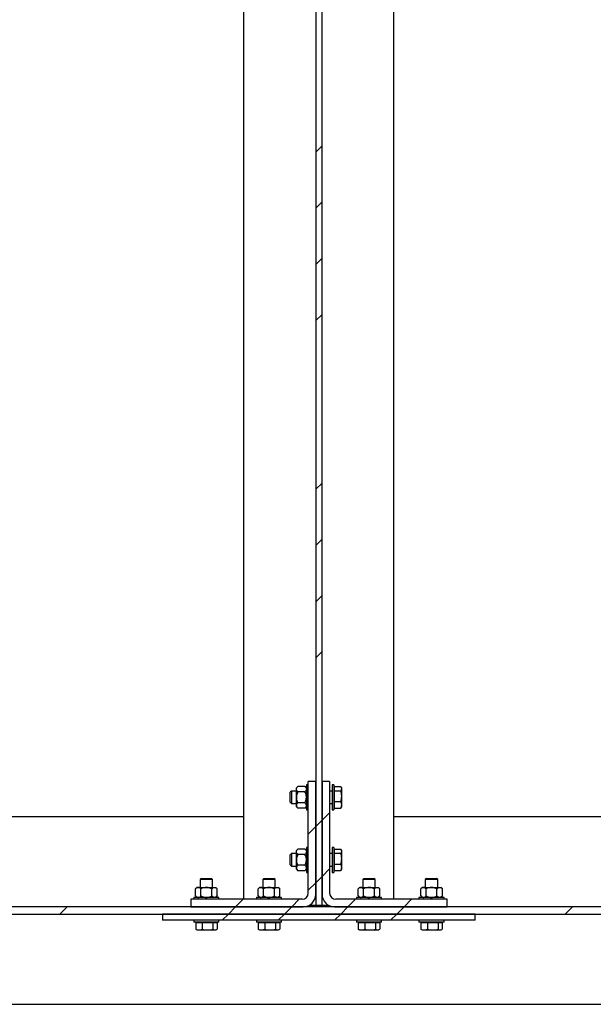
# Model space of a CAD drawing. Header units: millimetres. Extents: x 0 to 841, y 0 to 594.
# Tile 30 of 95: x 383 to 429, y 285 to 363. Entities that reach past the tile are written whole.
import ezdxf

# ---------------------------------------------------------------- set-up
doc = ezdxf.new("R2010")
doc.units = ezdxf.units.MM
doc.layers.add('TRAIT-FINS', color=9, linetype='Continuous')
doc.layers.add('TRAIT-FORT', color=4, linetype='Continuous', lineweight=25)
pattern_1 = [(45, (0, 0), (-13.4704, 13.4704), []), (45, (4.49, 2e-323), (-13.4704, 13.4704), []), (45, (8.98, 4e-323), (-13.4704, 13.4704), []), (45, (13.47, 6e-323), (-13.4704, 13.4704), [])]

msp = doc.modelspace()

# ---------------------------------------------------------------- hatches: boundary and pattern name
at = {"layer": 'TRAIT-FINS'}
h = msp.add_hatch(dxfattribs=at)
h.set_pattern_fill('DIN 201 ACIER ET FONTE', color=9, style=0, pattern_type=2)
h.set_pattern_definition(pattern_1)
h.paths.add_polyline_path([(407.008, 435.145), (406.508, 435.145), (406.508, 292.445), (407.008, 292.445)], flags=0)
h = msp.add_hatch(dxfattribs=at)
h.set_pattern_fill('DIN 201 ACIER ET FONTE', color=9, style=0, pattern_type=2)
h.set_pattern_definition(pattern_1)
edge = h.paths.add_edge_path(flags=0)
edge.add_line((405.908, 302.333), (405.908, 293.433))
edge.add_arc((405.408, 293.433), 0.5, 270, 360, ccw=False)
edge.add_line((405.408, 292.933), (396.508, 292.933))
edge.add_line((396.508, 292.933), (396.508, 292.333))
edge.add_line((396.508, 292.333), (405.508, 292.333))
edge.add_arc((405.508, 293.333), 1, 270, 360)
edge.add_line((406.508, 293.333), (406.508, 302.333))
edge.add_line((406.508, 302.333), (405.908, 302.333))
h = msp.add_hatch(dxfattribs=at)
h.set_pattern_fill('DIN 201 ACIER ET FONTE', color=9, style=0, pattern_type=2)
h.set_pattern_definition(pattern_1)
edge = h.paths.add_edge_path(flags=0)
edge.add_line((417.008, 292.933), (408.108, 292.933))
edge.add_arc((408.108, 293.433), 0.5, 180, 270, ccw=False)
edge.add_line((407.608, 293.433), (407.608, 302.333))
edge.add_line((407.608, 302.333), (407.008, 302.333))
edge.add_line((407.008, 302.333), (407.008, 293.333))
edge.add_arc((408.008, 293.333), 1, 180, 270)
edge.add_line((408.008, 292.333), (417.008, 292.333))
edge.add_line((417.008, 292.333), (417.008, 292.933))
h = msp.add_hatch(dxfattribs=at)
h.set_pattern_fill('DIN 201 ACIER ET FONTE', color=9, style=0, pattern_type=2)
h.set_pattern_definition(pattern_1)
h.paths.add_polyline_path([(338.308, 292.333), (338.308, 291.758), (498.308, 291.758), (498.308, 292.333)], flags=0)
h = msp.add_hatch(dxfattribs=at)
h.set_pattern_fill('DIN 201 ACIER ET FONTE', color=9, style=0, pattern_type=2)
h.set_pattern_definition(pattern_1)
h.paths.add_polyline_path([(394.258, 291.258), (419.258, 291.258), (419.258, 291.758), (394.258, 291.758)], flags=0)

# ---------------------------------------------------------------- linework, layer by layer
at = {"layer": 'TRAIT-FORT', "color": 4, "linetype": 'Continuous', "lineweight": 25}
for p, q in [((406.508, 435.145), (406.508, 292.445)), ((407.008, 292.445), (407.008, 435.145)), ((400.758, 292.933), (400.758, 434.658)), ((412.758, 292.933), (412.758, 434.658)), ((405.908, 302.083), (405.758, 302.083)), ((405.758, 302.083), (405.758, 300.083)), ((406.508, 302.333), (405.908, 302.333)), ((405.908, 293.433), (405.908, 302.333)), ((406.508, 293.333), (406.508, 302.333)), ((407.008, 302.333), (407.008, 293.333)), ((407.608, 302.333), (407.008, 302.333)), ((407.608, 302.333), (407.608, 293.433)), ((407.958, 302.083), (407.808, 302.083)), ((407.808, 302.083), (407.808, 300.083)), ((407.958, 302.083), (407.958, 300.083)), ((404.558, 301.583), (404.458, 301.483)), ((404.458, 300.683), (404.458, 301.483)), ((404.958, 301.583), (404.558, 301.583)), ((404.558, 301.583), (404.558, 300.583)), ((405.074, 301.949), (404.958, 301.833)), ((404.958, 301.732), (404.958, 301.833)), ((404.958, 301.083), (404.958, 301.732)), ((405.642, 301.949), (405.074, 301.949)), ((405.642, 301.516), (405.074, 301.516)), ((405.758, 301.833), (405.642, 301.949)), ((407.808, 301.583), (407.608, 301.583)), ((407.998, 301.775), (407.958, 301.775)), ((407.998, 301.942), (408.516, 301.942)), ((407.998, 301.61), (407.998, 301.942)), ((407.998, 301.61), (408.516, 301.61)), ((407.998, 300.751), (407.998, 301.61)), ((408.583, 301.833), (408.547, 301.895)), ((408.583, 301.776), (408.583, 301.833)), ((408.583, 301.181), (408.583, 301.776)), ((404.458, 300.683), (404.558, 300.583)), ((404.558, 300.583), (404.958, 300.583)), ((404.958, 300.433), (404.958, 301.083)), ((405.642, 300.65), (405.074, 300.65)), ((407.608, 300.583), (407.808, 300.583)), ((407.998, 300.751), (408.516, 300.751)), ((407.998, 300.224), (407.998, 300.751)), ((408.583, 300.488), (408.583, 301.181)), ((408.583, 300.333), (408.583, 300.488)), ((404.958, 300.333), (404.958, 300.433)), ((404.958, 300.333), (405.074, 300.217)), ((405.642, 300.217), (405.074, 300.217)), ((405.642, 300.217), (405.758, 300.333)), ((405.758, 300.083), (405.908, 300.083)), ((407.808, 300.083), (407.958, 300.083)), ((407.958, 300.39), (407.998, 300.39)), ((407.998, 300.224), (408.516, 300.224)), ((408.544, 300.272), (408.516, 300.224)), ((408.547, 300.271), (408.583, 300.333)), ((363.008, 299.545), (400.758, 299.545)), ((412.758, 299.545), (451.008, 299.545)), ((404.558, 296.583), (404.458, 296.483)), ((404.958, 296.583), (404.558, 296.583)), ((404.558, 296.583), (404.558, 295.583)), ((405.074, 296.949), (404.958, 296.833)), ((404.958, 296.732), (404.958, 296.833)), ((404.958, 296.083), (404.958, 296.732)), ((405.642, 296.949), (405.074, 296.949)), ((405.758, 296.833), (405.642, 296.949)), ((405.908, 297.083), (405.758, 297.083)), ((405.758, 297.083), (405.758, 295.083)), ((407.808, 296.583), (407.608, 296.583)), ((407.958, 297.083), (407.808, 297.083)), ((407.808, 297.083), (407.808, 295.083)), ((407.958, 297.083), (407.958, 295.083)), ((407.998, 296.775), (407.958, 296.775)), ((407.998, 296.942), (408.516, 296.942)), ((407.998, 296.61), (407.998, 296.942)), ((407.998, 296.61), (408.516, 296.61)), ((407.998, 295.751), (407.998, 296.61)), ((408.583, 296.833), (408.547, 296.895)), ((408.583, 296.776), (408.583, 296.833)), ((408.583, 296.181), (408.583, 296.776)), ((404.458, 295.683), (404.458, 296.483)), ((404.958, 295.433), (404.958, 296.083)), ((405.642, 296.516), (405.074, 296.516)), ((407.998, 295.751), (408.516, 295.751)), ((407.998, 295.224), (407.998, 295.751)), ((408.583, 295.488), (408.583, 296.181)), ((404.458, 295.683), (404.558, 295.583)), ((404.558, 295.583), (404.958, 295.583)), ((404.958, 295.333), (404.958, 295.433)), ((404.958, 295.333), (405.074, 295.217)), ((405.642, 295.65), (405.074, 295.65)), ((405.642, 295.217), (405.074, 295.217)), ((405.642, 295.217), (405.758, 295.333)), ((405.758, 295.083), (405.908, 295.083)), ((407.608, 295.583), (407.808, 295.583)), ((407.808, 295.083), (407.958, 295.083)), ((407.958, 295.39), (407.998, 295.39)), ((407.998, 295.224), (408.516, 295.224)), ((408.544, 295.272), (408.516, 295.224)), ((408.547, 295.271), (408.583, 295.333)), ((408.583, 295.333), (408.583, 295.488)), ((397.361, 294.608), (397.261, 294.508)), ((397.261, 294.508), (397.261, 293.883)), ((398.261, 294.508), (397.261, 294.508)), ((397.361, 294.608), (398.161, 294.608)), ((398.261, 294.508), (398.161, 294.608)), ((398.261, 293.883), (398.261, 294.508)), ((402.361, 294.608), (402.261, 294.508)), ((402.261, 294.508), (402.261, 293.883)), ((403.261, 294.508), (402.261, 294.508)), ((402.361, 294.608), (403.161, 294.608)), ((403.261, 294.508), (403.161, 294.608)), ((403.261, 293.883), (403.261, 294.508)), ((410.361, 294.608), (410.261, 294.508)), ((410.261, 294.508), (410.261, 293.883)), ((411.261, 294.508), (410.261, 294.508)), ((410.361, 294.608), (411.161, 294.608)), ((411.261, 294.508), (411.161, 294.608)), ((411.261, 293.883), (411.261, 294.508)), ((415.361, 294.608), (415.261, 294.508)), ((415.261, 294.508), (415.261, 293.883)), ((416.261, 294.508), (415.261, 294.508)), ((415.361, 294.608), (416.161, 294.608)), ((416.261, 294.508), (416.161, 294.608)), ((416.261, 293.883), (416.261, 294.508)), ((397.011, 293.883), (396.895, 293.767)), ((396.895, 293.199), (396.895, 293.767)), ((397.011, 293.883), (397.112, 293.883)), ((397.112, 293.883), (397.761, 293.883)), ((397.328, 293.199), (397.328, 293.767)), ((397.761, 293.883), (398.411, 293.883)), ((398.194, 293.199), (398.194, 293.767)), ((398.411, 293.883), (398.511, 293.883)), ((398.627, 293.767), (398.511, 293.883)), ((398.627, 293.199), (398.627, 293.767)), ((402.011, 293.883), (401.895, 293.767)), ((401.895, 293.199), (401.895, 293.767)), ((402.011, 293.883), (402.112, 293.883)), ((402.112, 293.883), (402.761, 293.883)), ((402.328, 293.199), (402.328, 293.767)), ((402.761, 293.883), (403.411, 293.883)), ((403.194, 293.199), (403.194, 293.767)), ((403.411, 293.883), (403.511, 293.883)), ((403.627, 293.767), (403.511, 293.883)), ((403.627, 293.199), (403.627, 293.767)), ((410.011, 293.883), (409.895, 293.767)), ((409.895, 293.199), (409.895, 293.767)), ((410.011, 293.883), (410.112, 293.883)), ((410.112, 293.883), (410.761, 293.883)), ((410.328, 293.199), (410.328, 293.767)), ((410.761, 293.883), (411.411, 293.883)), ((411.194, 293.199), (411.194, 293.767)), ((411.411, 293.883), (411.511, 293.883)), ((411.627, 293.767), (411.511, 293.883)), ((411.627, 293.199), (411.627, 293.767)), ((415.011, 293.883), (414.895, 293.767)), ((414.895, 293.199), (414.895, 293.767)), ((415.011, 293.883), (415.112, 293.883)), ((415.112, 293.883), (415.761, 293.883)), ((415.328, 293.199), (415.328, 293.767)), ((415.761, 293.883), (416.411, 293.883)), ((416.194, 293.199), (416.194, 293.767)), ((416.411, 293.883), (416.511, 293.883)), ((416.627, 293.767), (416.511, 293.883)), ((416.627, 293.199), (416.627, 293.767)), ((396.508, 292.933), (396.508, 292.333)), ((405.408, 292.933), (396.508, 292.933)), ((396.761, 293.083), (396.761, 292.933)), ((398.761, 293.083), (396.761, 293.083)), ((396.896, 293.199), (397.011, 293.083)), ((398.511, 293.083), (398.627, 293.199)), ((398.761, 292.933), (398.761, 293.083)), ((401.761, 293.083), (401.761, 292.933)), ((403.761, 293.083), (401.761, 293.083)), ((401.896, 293.199), (402.011, 293.083)), ((403.511, 293.083), (403.627, 293.199)), ((403.761, 292.933), (403.761, 293.083)), ((417.008, 292.933), (408.108, 292.933)), ((409.761, 293.083), (409.761, 292.933)), ((411.761, 293.083), (409.761, 293.083)), ((409.896, 293.199), (410.011, 293.083)), ((411.511, 293.083), (411.627, 293.199)), ((411.761, 292.933), (411.761, 293.083)), ((414.761, 293.083), (414.761, 292.933)), ((416.761, 293.083), (414.761, 293.083)), ((414.896, 293.199), (415.011, 293.083)), ((416.511, 293.083), (416.627, 293.199)), ((416.761, 292.933), (416.761, 293.083)), ((417.008, 292.333), (417.008, 292.933)), ((498.308, 292.333), (338.308, 292.333)), ((396.508, 292.333), (405.508, 292.333)), ((406.508, 292.445), (405.969, 292.445)), ((407.008, 292.445), (406.508, 292.445)), ((407.547, 292.445), (407.008, 292.445)), ((408.008, 292.333), (417.008, 292.333)), ((338.308, 291.758), (498.308, 291.758)), ((419.258, 291.758), (394.258, 291.758)), ((394.258, 291.758), (394.258, 291.258)), ((419.258, 291.258), (394.258, 291.258)), ((396.761, 291.258), (396.761, 291.108)), ((398.761, 291.108), (396.761, 291.108)), ((396.903, 291.068), (396.903, 290.55)), ((396.903, 291.068), (397.429, 291.068)), ((397.069, 291.108), (397.069, 291.068)), ((397.429, 291.068), (397.429, 290.55)), ((397.429, 291.068), (398.288, 291.068)), ((398.288, 291.068), (398.288, 290.55)), ((398.288, 291.068), (398.62, 291.068)), ((398.454, 291.068), (398.454, 291.108)), ((398.62, 291.068), (398.62, 290.55)), ((398.761, 291.108), (398.761, 291.258)), ((401.761, 291.258), (401.761, 291.108)), ((403.761, 291.108), (401.761, 291.108)), ((401.903, 291.068), (401.903, 290.55)), ((401.903, 291.068), (402.429, 291.068)), ((402.069, 291.108), (402.069, 291.068)), ((402.429, 291.068), (402.429, 290.55)), ((402.429, 291.068), (403.288, 291.068)), ((403.288, 291.068), (403.288, 290.55)), ((403.288, 291.068), (403.62, 291.068)), ((403.454, 291.068), (403.454, 291.108)), ((403.62, 291.068), (403.62, 290.55)), ((403.761, 291.108), (403.761, 291.258)), ((409.761, 291.258), (409.761, 291.108)), ((411.761, 291.108), (409.761, 291.108)), ((409.903, 291.068), (409.903, 290.55)), ((409.903, 291.068), (410.429, 291.068)), ((410.069, 291.108), (410.069, 291.068)), ((410.429, 291.068), (410.429, 290.55)), ((410.429, 291.068), (411.288, 291.068)), ((411.288, 291.068), (411.288, 290.55)), ((411.288, 291.068), (411.62, 291.068)), ((411.454, 291.068), (411.454, 291.108)), ((411.62, 291.068), (411.62, 290.55)), ((411.761, 291.108), (411.761, 291.258)), ((414.761, 291.258), (414.761, 291.108)), ((416.761, 291.108), (414.761, 291.108)), ((414.903, 291.068), (414.903, 290.55)), ((414.903, 291.068), (415.429, 291.068)), ((415.069, 291.108), (415.069, 291.068)), ((415.429, 291.068), (415.429, 290.55)), ((415.429, 291.068), (416.288, 291.068)), ((416.288, 291.068), (416.288, 290.55)), ((416.288, 291.068), (416.62, 291.068)), ((416.454, 291.068), (416.454, 291.108)), ((416.62, 291.068), (416.62, 290.55)), ((416.761, 291.108), (416.761, 291.258)), ((419.258, 291.258), (419.258, 291.758)), ((396.95, 290.522), (396.903, 290.55)), ((396.949, 290.519), (397.011, 290.483)), ((397.011, 290.483), (397.166, 290.483)), ((397.166, 290.483), (397.858, 290.483)), ((397.858, 290.483), (398.454, 290.483)), ((398.454, 290.483), (398.511, 290.483)), ((398.511, 290.483), (398.574, 290.519)), ((401.95, 290.522), (401.903, 290.55)), ((401.949, 290.519), (402.011, 290.483)), ((402.011, 290.483), (402.166, 290.483)), ((402.166, 290.483), (402.858, 290.483)), ((402.858, 290.483), (403.454, 290.483)), ((403.454, 290.483), (403.511, 290.483)), ((403.511, 290.483), (403.574, 290.519)), ((409.95, 290.522), (409.903, 290.55)), ((409.949, 290.519), (410.011, 290.483)), ((410.011, 290.483), (410.166, 290.483)), ((410.166, 290.483), (410.858, 290.483)), ((410.858, 290.483), (411.454, 290.483)), ((411.454, 290.483), (411.511, 290.483)), ((411.511, 290.483), (411.574, 290.519)), ((414.95, 290.522), (414.903, 290.55)), ((414.949, 290.519), (415.011, 290.483)), ((415.011, 290.483), (415.166, 290.483)), ((415.166, 290.483), (415.858, 290.483)), ((415.858, 290.483), (416.454, 290.483)), ((416.454, 290.483), (416.511, 290.483)), ((416.511, 290.483), (416.574, 290.519)), ((338.308, 284.545), (498.308, 284.545))]:
    msp.add_line(p, q, dxfattribs=at)
for centre, radius, start, end in [((405.408, 293.433), 0.5, 270, 0), ((408.108, 293.433), 0.5, 180, 270), ((405.508, 293.333), 1, 270, 0), ((408.008, 293.333), 1, 180, 270)]:
    msp.add_arc(centre, radius, start, end, dxfattribs=at)
for points, knots in [([(404.958, 301.732), (404.959, 301.751), (404.963, 301.789), (404.996, 301.863), (405.043, 301.915), (405.074, 301.949)], [0, 0, 0, 0, 0.249707, 0.504625, 1, 1, 1, 1]), ([(405.074, 301.516), (405.047, 301.546), (404.992, 301.606), (404.96, 301.681), (404.958, 301.723), (404.958, 301.732)], [0, 0, 0, 0, 0.432386, 0.879557, 1, 1, 1, 1]), ([(405.074, 301.516), (405.05, 301.465), (405.007, 301.372), (404.966, 301.226), (404.96, 301.131), (404.958, 301.083)], [0, 0, 0, 0, 0.370534, 0.681058, 1, 1, 1, 1]), ([(405.642, 301.949), (405.669, 301.919), (405.724, 301.859), (405.755, 301.784), (405.757, 301.741), (405.758, 301.732)], [0, 0, 0, 0, 0.432386, 0.879557, 1, 1, 1, 1]), ([(405.758, 301.732), (405.756, 301.714), (405.753, 301.676), (405.719, 301.602), (405.672, 301.55), (405.642, 301.516)], [0, 0, 0, 0, 0.249707, 0.504625, 1, 1, 1, 1]), ([(405.758, 301.083), (405.755, 301.13), (405.75, 301.225), (405.709, 301.371), (405.665, 301.465), (405.642, 301.516)], [0, 0, 0, 0, 0.309954, 0.629469, 1, 1, 1, 1]), ([(408.583, 301.776), (408.579, 301.803), (408.573, 301.86), (408.535, 301.914), (408.516, 301.942)], [0, 0, 0, 0, 0.494511, 1, 1, 1, 1]), ([(408.516, 301.61), (408.534, 301.637), (408.572, 301.691), (408.579, 301.747), (408.583, 301.776)], [0, 0, 0, 0, 0.495458, 1, 1, 1, 1]), ([(408.583, 301.181), (408.579, 301.252), (408.573, 301.398), (408.535, 301.539), (408.516, 301.61)], [0, 0, 0, 0, 0.494511, 1, 1, 1, 1]), ([(404.958, 301.083), (404.958, 301.076), (404.958, 301.015), (404.975, 300.9), (405.02, 300.764), (405.058, 300.682), (405.074, 300.65)], [0, 0, 0, 0, 0.048843, 0.400094, 0.764039, 1, 1, 1, 1]), ([(405.074, 300.65), (405.047, 300.62), (404.992, 300.56), (404.96, 300.485), (404.958, 300.442), (404.958, 300.433)], [0, 0, 0, 0, 0.432386, 0.879557, 1, 1, 1, 1]), ([(405.642, 300.65), (405.657, 300.682), (405.695, 300.762), (405.74, 300.899), (405.757, 301.014), (405.758, 301.076), (405.758, 301.083)], [0, 0, 0, 0, 0.235965, 0.588239, 0.951157, 1, 1, 1, 1]), ([(405.758, 300.433), (405.756, 300.452), (405.753, 300.49), (405.719, 300.564), (405.672, 300.616), (405.642, 300.65)], [0, 0, 0, 0, 0.249707, 0.504625, 1, 1, 1, 1]), ([(408.516, 300.751), (408.534, 300.821), (408.572, 300.962), (408.579, 301.107), (408.583, 301.181)], [0, 0, 0, 0, 0.495458, 1, 1, 1, 1]), ([(408.583, 300.488), (408.579, 300.532), (408.573, 300.621), (408.535, 300.708), (408.516, 300.751)], [0, 0, 0, 0, 0.494511, 1, 1, 1, 1]), ([(408.516, 300.224), (408.534, 300.267), (408.572, 300.353), (408.579, 300.443), (408.583, 300.488)], [0, 0, 0, 0, 0.495458, 1, 1, 1, 1]), ([(404.958, 300.433), (404.959, 300.415), (404.963, 300.377), (404.996, 300.303), (405.043, 300.251), (405.074, 300.217)], [0, 0, 0, 0, 0.249707, 0.504625, 1, 1, 1, 1]), ([(405.642, 300.217), (405.669, 300.247), (405.724, 300.307), (405.755, 300.382), (405.757, 300.424), (405.758, 300.433)], [0, 0, 0, 0, 0.432386, 0.879557, 1, 1, 1, 1]), ([(404.958, 296.732), (404.959, 296.751), (404.963, 296.789), (404.996, 296.863), (405.043, 296.915), (405.074, 296.949)], [0, 0, 0, 0, 0.249707, 0.504625, 1, 1, 1, 1]), ([(405.074, 296.516), (405.047, 296.546), (404.992, 296.606), (404.96, 296.681), (404.958, 296.723), (404.958, 296.732)], [0, 0, 0, 0, 0.432386, 0.879557, 1, 1, 1, 1]), ([(405.642, 296.949), (405.669, 296.919), (405.724, 296.859), (405.755, 296.784), (405.757, 296.741), (405.758, 296.732)], [0, 0, 0, 0, 0.432386, 0.879557, 1, 1, 1, 1]), ([(405.758, 296.732), (405.756, 296.714), (405.753, 296.676), (405.719, 296.602), (405.672, 296.55), (405.642, 296.516)], [0, 0, 0, 0, 0.249707, 0.504625, 1, 1, 1, 1]), ([(408.583, 296.776), (408.579, 296.803), (408.573, 296.86), (408.535, 296.914), (408.516, 296.942)], [0, 0, 0, 0, 0.494511, 1, 1, 1, 1]), ([(408.516, 296.61), (408.534, 296.637), (408.572, 296.691), (408.579, 296.747), (408.583, 296.776)], [0, 0, 0, 0, 0.495458, 1, 1, 1, 1]), ([(408.583, 296.181), (408.579, 296.252), (408.573, 296.398), (408.535, 296.539), (408.516, 296.61)], [0, 0, 0, 0, 0.494511, 1, 1, 1, 1]), ([(405.074, 296.516), (405.05, 296.465), (405.007, 296.372), (404.966, 296.226), (404.96, 296.131), (404.958, 296.083)], [0, 0, 0, 0, 0.370534, 0.681058, 1, 1, 1, 1]), ([(404.958, 296.083), (404.958, 296.076), (404.958, 296.015), (404.975, 295.9), (405.02, 295.764), (405.058, 295.682), (405.074, 295.65)], [0, 0, 0, 0, 0.048843, 0.400094, 0.764039, 1, 1, 1, 1]), ([(405.758, 296.083), (405.755, 296.13), (405.75, 296.225), (405.709, 296.371), (405.665, 296.465), (405.642, 296.516)], [0, 0, 0, 0, 0.309954, 0.629469, 1, 1, 1, 1]), ([(405.642, 295.65), (405.657, 295.682), (405.695, 295.762), (405.74, 295.899), (405.757, 296.014), (405.758, 296.076), (405.758, 296.083)], [0, 0, 0, 0, 0.235965, 0.588239, 0.951157, 1, 1, 1, 1]), ([(408.516, 295.751), (408.534, 295.821), (408.572, 295.962), (408.579, 296.107), (408.583, 296.181)], [0, 0, 0, 0, 0.495458, 1, 1, 1, 1]), ([(408.583, 295.488), (408.579, 295.532), (408.573, 295.621), (408.535, 295.708), (408.516, 295.751)], [0, 0, 0, 0, 0.494511, 1, 1, 1, 1]), ([(405.074, 295.65), (405.047, 295.62), (404.992, 295.56), (404.96, 295.485), (404.958, 295.442), (404.958, 295.433)], [0, 0, 0, 0, 0.432386, 0.879557, 1, 1, 1, 1]), ([(404.958, 295.433), (404.959, 295.415), (404.963, 295.377), (404.996, 295.303), (405.043, 295.251), (405.074, 295.217)], [0, 0, 0, 0, 0.249707, 0.504625, 1, 1, 1, 1]), ([(405.758, 295.433), (405.756, 295.452), (405.753, 295.49), (405.719, 295.564), (405.672, 295.616), (405.642, 295.65)], [0, 0, 0, 0, 0.249707, 0.504625, 1, 1, 1, 1]), ([(405.642, 295.217), (405.669, 295.247), (405.724, 295.307), (405.755, 295.382), (405.757, 295.424), (405.758, 295.433)], [0, 0, 0, 0, 0.432386, 0.879557, 1, 1, 1, 1]), ([(408.516, 295.224), (408.534, 295.267), (408.572, 295.353), (408.579, 295.443), (408.583, 295.488)], [0, 0, 0, 0, 0.495458, 1, 1, 1, 1]), ([(397.112, 293.883), (397.093, 293.881), (397.055, 293.878), (396.981, 293.844), (396.929, 293.798), (396.895, 293.767)], [0, 0, 0, 0, 0.249707, 0.504625, 1, 1, 1, 1]), ([(397.328, 293.767), (397.298, 293.794), (397.238, 293.849), (397.163, 293.881), (397.121, 293.882), (397.112, 293.883)], [0, 0, 0, 0, 0.432386, 0.879557, 1, 1, 1, 1]), ([(397.761, 293.883), (397.754, 293.883), (397.693, 293.882), (397.578, 293.866), (397.442, 293.821), (397.36, 293.782), (397.328, 293.767)], [0, 0, 0, 0, 0.048843, 0.400094, 0.764039, 1, 1, 1, 1]), ([(398.194, 293.767), (398.143, 293.79), (398.05, 293.833), (397.904, 293.875), (397.809, 293.88), (397.761, 293.883)], [0, 0, 0, 0, 0.370534, 0.681058, 1, 1, 1, 1]), ([(398.194, 293.767), (398.224, 293.794), (398.284, 293.849), (398.359, 293.881), (398.402, 293.882), (398.411, 293.883)], [0, 0, 0, 0, 0.432386, 0.879557, 1, 1, 1, 1]), ([(398.411, 293.883), (398.43, 293.881), (398.468, 293.878), (398.542, 293.844), (398.593, 293.798), (398.627, 293.767)], [0, 0, 0, 0, 0.249707, 0.504625, 1, 1, 1, 1]), ([(402.112, 293.883), (402.093, 293.881), (402.055, 293.878), (401.981, 293.844), (401.929, 293.798), (401.895, 293.767)], [0, 0, 0, 0, 0.249707, 0.504625, 1, 1, 1, 1]), ([(402.328, 293.767), (402.298, 293.794), (402.238, 293.849), (402.163, 293.881), (402.121, 293.882), (402.112, 293.883)], [0, 0, 0, 0, 0.432386, 0.879557, 1, 1, 1, 1]), ([(402.761, 293.883), (402.754, 293.883), (402.693, 293.882), (402.578, 293.866), (402.442, 293.821), (402.36, 293.782), (402.328, 293.767)], [0, 0, 0, 0, 0.048843, 0.400094, 0.764039, 1, 1, 1, 1]), ([(403.194, 293.767), (403.143, 293.79), (403.05, 293.833), (402.904, 293.875), (402.809, 293.88), (402.761, 293.883)], [0, 0, 0, 0, 0.370534, 0.681058, 1, 1, 1, 1]), ([(403.194, 293.767), (403.224, 293.794), (403.284, 293.849), (403.359, 293.881), (403.402, 293.882), (403.411, 293.883)], [0, 0, 0, 0, 0.432386, 0.879557, 1, 1, 1, 1]), ([(403.411, 293.883), (403.43, 293.881), (403.468, 293.878), (403.542, 293.844), (403.593, 293.798), (403.627, 293.767)], [0, 0, 0, 0, 0.249707, 0.504625, 1, 1, 1, 1]), ([(410.112, 293.883), (410.093, 293.881), (410.055, 293.878), (409.981, 293.844), (409.929, 293.798), (409.895, 293.767)], [0, 0, 0, 0, 0.249707, 0.504625, 1, 1, 1, 1]), ([(410.328, 293.767), (410.298, 293.794), (410.238, 293.849), (410.163, 293.881), (410.121, 293.882), (410.112, 293.883)], [0, 0, 0, 0, 0.432386, 0.879557, 1, 1, 1, 1]), ([(410.761, 293.883), (410.754, 293.883), (410.693, 293.882), (410.578, 293.866), (410.442, 293.821), (410.36, 293.782), (410.328, 293.767)], [0, 0, 0, 0, 0.048843, 0.400094, 0.764039, 1, 1, 1, 1]), ([(411.194, 293.767), (411.143, 293.79), (411.05, 293.833), (410.904, 293.875), (410.809, 293.88), (410.761, 293.883)], [0, 0, 0, 0, 0.370534, 0.681058, 1, 1, 1, 1]), ([(411.194, 293.767), (411.224, 293.794), (411.284, 293.849), (411.359, 293.881), (411.402, 293.882), (411.411, 293.883)], [0, 0, 0, 0, 0.432386, 0.879557, 1, 1, 1, 1]), ([(411.411, 293.883), (411.43, 293.881), (411.468, 293.878), (411.542, 293.844), (411.593, 293.798), (411.627, 293.767)], [0, 0, 0, 0, 0.249707, 0.504625, 1, 1, 1, 1]), ([(415.112, 293.883), (415.093, 293.881), (415.055, 293.878), (414.981, 293.844), (414.929, 293.798), (414.895, 293.767)], [0, 0, 0, 0, 0.249707, 0.504625, 1, 1, 1, 1]), ([(415.328, 293.767), (415.298, 293.794), (415.238, 293.849), (415.163, 293.881), (415.121, 293.882), (415.112, 293.883)], [0, 0, 0, 0, 0.432386, 0.879557, 1, 1, 1, 1]), ([(415.761, 293.883), (415.754, 293.883), (415.693, 293.882), (415.578, 293.866), (415.442, 293.821), (415.36, 293.782), (415.328, 293.767)], [0, 0, 0, 0, 0.048843, 0.400094, 0.764039, 1, 1, 1, 1]), ([(416.194, 293.767), (416.143, 293.79), (416.05, 293.833), (415.904, 293.875), (415.809, 293.88), (415.761, 293.883)], [0, 0, 0, 0, 0.370534, 0.681058, 1, 1, 1, 1]), ([(416.194, 293.767), (416.224, 293.794), (416.284, 293.849), (416.359, 293.881), (416.402, 293.882), (416.411, 293.883)], [0, 0, 0, 0, 0.432386, 0.879557, 1, 1, 1, 1]), ([(416.411, 293.883), (416.43, 293.881), (416.468, 293.878), (416.542, 293.844), (416.593, 293.798), (416.627, 293.767)], [0, 0, 0, 0, 0.249707, 0.504625, 1, 1, 1, 1]), ([(396.895, 293.199), (396.925, 293.172), (396.985, 293.117), (397.06, 293.085), (397.103, 293.083), (397.112, 293.083)], [0, 0, 0, 0, 0.432386, 0.879557, 1, 1, 1, 1]), ([(397.112, 293.083), (397.13, 293.085), (397.168, 293.088), (397.242, 293.122), (397.294, 293.168), (397.328, 293.199)], [0, 0, 0, 0, 0.249707, 0.504625, 1, 1, 1, 1]), ([(397.328, 293.199), (397.36, 293.184), (397.44, 293.146), (397.577, 293.1), (397.691, 293.084), (397.754, 293.083), (397.761, 293.083)], [0, 0, 0, 0, 0.235965, 0.588239, 0.951157, 1, 1, 1, 1]), ([(397.761, 293.083), (397.808, 293.086), (397.903, 293.091), (398.049, 293.132), (398.143, 293.176), (398.194, 293.199)], [0, 0, 0, 0, 0.309954, 0.629469, 1, 1, 1, 1]), ([(398.411, 293.083), (398.392, 293.085), (398.354, 293.088), (398.28, 293.122), (398.228, 293.168), (398.194, 293.199)], [0, 0, 0, 0, 0.249707, 0.504625, 1, 1, 1, 1]), ([(398.627, 293.199), (398.598, 293.172), (398.537, 293.117), (398.463, 293.085), (398.42, 293.083), (398.411, 293.083)], [0, 0, 0, 0, 0.4323863, 0.8795566, 1, 1, 1, 1]), ([(401.895, 293.199), (401.925, 293.172), (401.985, 293.117), (402.06, 293.085), (402.103, 293.083), (402.112, 293.083)], [0, 0, 0, 0, 0.432386, 0.879557, 1, 1, 1, 1]), ([(402.112, 293.083), (402.13, 293.085), (402.168, 293.088), (402.242, 293.122), (402.294, 293.168), (402.328, 293.199)], [0, 0, 0, 0, 0.249707, 0.504625, 1, 1, 1, 1]), ([(402.328, 293.199), (402.36, 293.184), (402.44, 293.146), (402.577, 293.1), (402.691, 293.084), (402.754, 293.083), (402.761, 293.083)], [0, 0, 0, 0, 0.235965, 0.588239, 0.951157, 1, 1, 1, 1]), ([(402.761, 293.083), (402.808, 293.086), (402.903, 293.091), (403.049, 293.132), (403.143, 293.176), (403.194, 293.199)], [0, 0, 0, 0, 0.309954, 0.629469, 1, 1, 1, 1]), ([(403.411, 293.083), (403.392, 293.085), (403.354, 293.088), (403.28, 293.122), (403.228, 293.168), (403.194, 293.199)], [0, 0, 0, 0, 0.249707, 0.504625, 1, 1, 1, 1]), ([(403.627, 293.199), (403.598, 293.172), (403.537, 293.117), (403.463, 293.085), (403.42, 293.083), (403.411, 293.083)], [0, 0, 0, 0, 0.4323863, 0.8795566, 1, 1, 1, 1]), ([(409.895, 293.199), (409.925, 293.172), (409.985, 293.117), (410.06, 293.085), (410.103, 293.083), (410.112, 293.083)], [0, 0, 0, 0, 0.432386, 0.879557, 1, 1, 1, 1]), ([(410.112, 293.083), (410.13, 293.085), (410.168, 293.088), (410.242, 293.122), (410.294, 293.168), (410.328, 293.199)], [0, 0, 0, 0, 0.249707, 0.504625, 1, 1, 1, 1]), ([(410.328, 293.199), (410.36, 293.184), (410.44, 293.146), (410.577, 293.1), (410.691, 293.084), (410.754, 293.083), (410.761, 293.083)], [0, 0, 0, 0, 0.235965, 0.588239, 0.951157, 1, 1, 1, 1]), ([(410.761, 293.083), (410.808, 293.086), (410.903, 293.091), (411.049, 293.132), (411.143, 293.176), (411.194, 293.199)], [0, 0, 0, 0, 0.309954, 0.629469, 1, 1, 1, 1]), ([(411.411, 293.083), (411.392, 293.085), (411.354, 293.088), (411.28, 293.122), (411.228, 293.168), (411.194, 293.199)], [0, 0, 0, 0, 0.249707, 0.504625, 1, 1, 1, 1]), ([(411.627, 293.199), (411.598, 293.172), (411.537, 293.117), (411.463, 293.085), (411.42, 293.083), (411.411, 293.083)], [0, 0, 0, 0, 0.4323863, 0.8795566, 1, 1, 1, 1]), ([(414.895, 293.199), (414.925, 293.172), (414.985, 293.117), (415.06, 293.085), (415.103, 293.083), (415.112, 293.083)], [0, 0, 0, 0, 0.432386, 0.879557, 1, 1, 1, 1]), ([(415.112, 293.083), (415.13, 293.085), (415.168, 293.088), (415.242, 293.122), (415.294, 293.168), (415.328, 293.199)], [0, 0, 0, 0, 0.249707, 0.504625, 1, 1, 1, 1]), ([(415.328, 293.199), (415.36, 293.184), (415.44, 293.146), (415.577, 293.1), (415.691, 293.084), (415.754, 293.083), (415.761, 293.083)], [0, 0, 0, 0, 0.235965, 0.588239, 0.951157, 1, 1, 1, 1]), ([(415.761, 293.083), (415.808, 293.086), (415.903, 293.091), (416.049, 293.132), (416.143, 293.176), (416.194, 293.199)], [0, 0, 0, 0, 0.309954, 0.629469, 1, 1, 1, 1]), ([(416.411, 293.083), (416.392, 293.085), (416.354, 293.088), (416.28, 293.122), (416.228, 293.168), (416.194, 293.199)], [0, 0, 0, 0, 0.249707, 0.504625, 1, 1, 1, 1]), ([(416.627, 293.199), (416.598, 293.172), (416.537, 293.117), (416.463, 293.085), (416.42, 293.083), (416.411, 293.083)], [0, 0, 0, 0, 0.4323863, 0.8795566, 1, 1, 1, 1]), ([(396.903, 290.55), (396.945, 290.531), (397.032, 290.493), (397.121, 290.486), (397.166, 290.483)], [0, 0, 0, 0, 0.495458, 1, 1, 1, 1]), ([(397.166, 290.483), (397.21, 290.486), (397.299, 290.493), (397.385, 290.531), (397.429, 290.55)], [0, 0, 0, 0, 0.494511, 1, 1, 1, 1]), ([(397.429, 290.55), (397.499, 290.531), (397.64, 290.493), (397.785, 290.486), (397.858, 290.483)], [0, 0, 0, 0, 0.495458, 1, 1, 1, 1]), ([(397.858, 290.483), (397.93, 290.486), (398.076, 290.493), (398.217, 290.531), (398.288, 290.55)], [0, 0, 0, 0, 0.494511, 1, 1, 1, 1]), ([(398.288, 290.55), (398.315, 290.531), (398.369, 290.493), (398.426, 290.486), (398.454, 290.483)], [0, 0, 0, 0, 0.495458, 1, 1, 1, 1]), ([(398.454, 290.483), (398.482, 290.486), (398.538, 290.493), (398.593, 290.531), (398.62, 290.55)], [0, 0, 0, 0, 0.494511, 1, 1, 1, 1]), ([(401.903, 290.55), (401.945, 290.531), (402.032, 290.493), (402.121, 290.486), (402.166, 290.483)], [0, 0, 0, 0, 0.495458, 1, 1, 1, 1]), ([(402.166, 290.483), (402.21, 290.486), (402.299, 290.493), (402.385, 290.531), (402.429, 290.55)], [0, 0, 0, 0, 0.494511, 1, 1, 1, 1]), ([(402.429, 290.55), (402.499, 290.531), (402.64, 290.493), (402.785, 290.486), (402.858, 290.483)], [0, 0, 0, 0, 0.495458, 1, 1, 1, 1]), ([(402.858, 290.483), (402.93, 290.486), (403.076, 290.493), (403.217, 290.531), (403.288, 290.55)], [0, 0, 0, 0, 0.494511, 1, 1, 1, 1]), ([(403.288, 290.55), (403.315, 290.531), (403.369, 290.493), (403.426, 290.486), (403.454, 290.483)], [0, 0, 0, 0, 0.495458, 1, 1, 1, 1]), ([(403.454, 290.483), (403.482, 290.486), (403.538, 290.493), (403.593, 290.531), (403.62, 290.55)], [0, 0, 0, 0, 0.494511, 1, 1, 1, 1]), ([(409.903, 290.55), (409.945, 290.531), (410.032, 290.493), (410.121, 290.486), (410.166, 290.483)], [0, 0, 0, 0, 0.495458, 1, 1, 1, 1]), ([(410.166, 290.483), (410.21, 290.486), (410.299, 290.493), (410.385, 290.531), (410.429, 290.55)], [0, 0, 0, 0, 0.494511, 1, 1, 1, 1]), ([(410.429, 290.55), (410.499, 290.531), (410.64, 290.493), (410.785, 290.486), (410.858, 290.483)], [0, 0, 0, 0, 0.495458, 1, 1, 1, 1]), ([(410.858, 290.483), (410.93, 290.486), (411.076, 290.493), (411.217, 290.531), (411.288, 290.55)], [0, 0, 0, 0, 0.494511, 1, 1, 1, 1]), ([(411.288, 290.55), (411.315, 290.531), (411.369, 290.493), (411.426, 290.486), (411.454, 290.483)], [0, 0, 0, 0, 0.495458, 1, 1, 1, 1]), ([(411.454, 290.483), (411.482, 290.486), (411.538, 290.493), (411.593, 290.531), (411.62, 290.55)], [0, 0, 0, 0, 0.494511, 1, 1, 1, 1]), ([(414.903, 290.55), (414.945, 290.531), (415.032, 290.493), (415.121, 290.486), (415.166, 290.483)], [0, 0, 0, 0, 0.495458, 1, 1, 1, 1]), ([(415.166, 290.483), (415.21, 290.486), (415.299, 290.493), (415.385, 290.531), (415.429, 290.55)], [0, 0, 0, 0, 0.494511, 1, 1, 1, 1]), ([(415.429, 290.55), (415.499, 290.531), (415.64, 290.493), (415.785, 290.486), (415.858, 290.483)], [0, 0, 0, 0, 0.495458, 1, 1, 1, 1]), ([(415.858, 290.483), (415.93, 290.486), (416.076, 290.493), (416.217, 290.531), (416.288, 290.55)], [0, 0, 0, 0, 0.494511, 1, 1, 1, 1]), ([(416.288, 290.55), (416.315, 290.531), (416.369, 290.493), (416.426, 290.486), (416.454, 290.483)], [0, 0, 0, 0, 0.495458, 1, 1, 1, 1]), ([(416.454, 290.483), (416.482, 290.486), (416.538, 290.493), (416.593, 290.531), (416.62, 290.55)], [0, 0, 0, 0, 0.494511, 1, 1, 1, 1])]:
    msp.add_open_spline(points, degree=3, knots=knots, dxfattribs=at)

doc.saveas('drawing.dxf')
